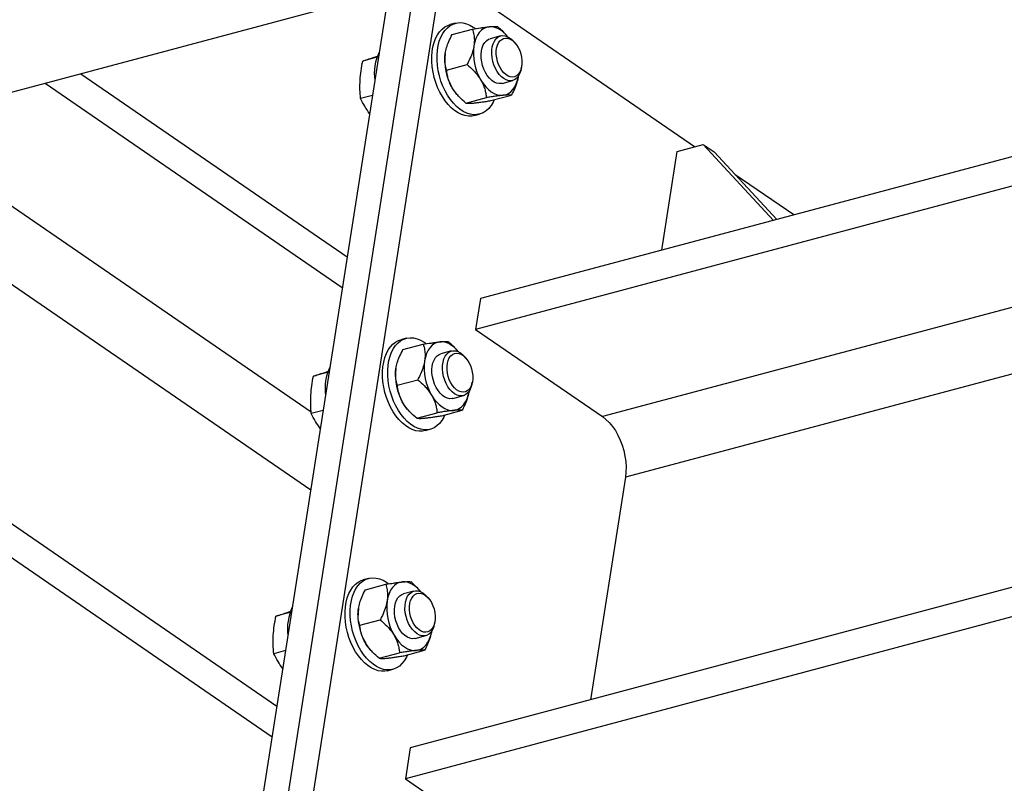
# Model space of a CAD drawing. Header units: millimetres. Extents: x 0 to 841, y 0 to 594.
# Tile 57 of 95: x 625 to 648, y 276 to 294. Entities that reach past the tile are written whole.
import ezdxf

# ---------------------------------------------------------------- set-up
doc = ezdxf.new("R2010")
doc.units = ezdxf.units.MM
doc.layers.add('TRAIT-FORT', color=4, linetype='Continuous', lineweight=25)

msp = doc.modelspace()

# ---------------------------------------------------------------- linework, layer by layer
at = {"layer": 'TRAIT-FORT', "color": 4, "linetype": 'Continuous', "lineweight": 25}
for p, q in [((571.879, 319.228), (631.476, 278.266)), ((571.767, 318.509), (631.364, 277.547)), ((692.194, 310.483), (614.697, 289.799)), ((700.32, 304.899), (636.237, 287.795)), ((701.042, 304.402), (636.125, 287.076)), ((704.01, 302.362), (639.093, 285.036)), ((705.645, 301.238), (639.629, 283.619)), ((708.294, 296.957), (634.594, 277.287)), ((708.177, 296.237), (634.482, 276.568)), ((635.308, 295.3), (632.034, 274.364)), ((641.248, 291.346), (635.443, 295.336)), ((634.699, 295.138), (631.425, 274.201)), ((634.089, 294.975), (630.815, 274.038)), ((635.65, 294.235), (635.528, 294.202)), ((635.576, 293.97), (636.053, 294.097)), ((636.714, 293.939), (636.465, 293.873)), ((636.851, 293.949), (636.839, 293.963)), ((637.05, 293.772), (637.016, 293.811)), ((633.818, 293.44), (633.484, 293.351)), ((633.726, 293.431), (633.832, 293.465)), ((635.422, 293.568), (635.421, 293.567)), ((635.446, 293.139), (635.924, 293.267)), ((637.19, 293.157), (637.2, 293.208)), ((626.893, 293.054), (633.12, 288.775)), ((626.058, 292.832), (633.007, 288.056)), ((636.743, 292.829), (636.992, 292.896)), ((637.116, 292.955), (637.116, 292.956)), ((633.71, 292.548), (633.433, 292.474)), ((635.686, 292.575), (635.699, 292.56)), ((636.484, 292.426), (636.961, 292.553)), ((635.9, 292.367), (636.378, 292.495)), ((636.095, 292.077), (636.217, 292.109)), ((622.485, 291.878), (632.278, 285.147)), ((640.841, 291.237), (641.451, 291.4)), ((641.451, 291.4), (643.096, 289.626)), ((641.451, 291.4), (641.704, 291.226)), ((620.562, 291.365), (632.267, 283.32)), ((640.48, 288.928), (640.841, 291.237)), ((641.704, 291.226), (643.169, 289.645)), ((643.568, 289.752), (642.198, 290.693)), ((636.237, 287.795), (636.125, 287.076)), ((636.125, 287.076), (639.093, 285.036)), ((634.498, 286.867), (634.376, 286.834)), ((634.424, 286.602), (634.901, 286.729)), ((635.561, 286.571), (635.313, 286.505)), ((635.699, 286.58), (635.686, 286.595)), ((635.897, 286.404), (635.863, 286.443)), ((632.665, 286.072), (632.331, 285.983)), ((632.574, 286.063), (632.68, 286.097)), ((634.269, 286.2), (634.269, 286.199)), ((634.294, 285.771), (634.771, 285.898)), ((636.038, 285.789), (636.048, 285.84)), ((635.591, 285.461), (635.84, 285.527)), ((635.964, 285.587), (635.964, 285.588)), ((632.557, 285.18), (632.281, 285.106)), ((634.534, 285.206), (634.547, 285.192)), ((635.332, 285.058), (635.809, 285.185)), ((634.748, 284.999), (635.225, 285.126)), ((634.943, 284.709), (635.065, 284.741)), ((639.629, 283.619), (638.815, 278.413)), ((633.62, 281.253), (633.498, 281.22)), ((633.546, 280.988), (634.023, 281.115)), ((634.683, 280.957), (634.435, 280.891)), ((634.821, 280.967), (634.808, 280.981)), ((635.019, 280.79), (634.985, 280.829)), ((633.391, 280.586), (633.391, 280.585)), ((631.787, 280.458), (631.453, 280.369)), ((631.696, 280.449), (631.802, 280.483)), ((633.416, 280.157), (633.893, 280.285)), ((635.16, 280.175), (635.17, 280.226)), ((634.713, 279.847), (634.962, 279.914)), ((635.086, 279.973), (635.086, 279.974)), ((631.679, 279.566), (631.403, 279.492)), ((633.656, 279.592), (633.669, 279.578)), ((633.87, 279.385), (634.347, 279.513)), ((634.454, 279.444), (634.931, 279.571)), ((634.065, 279.095), (634.187, 279.127)), ((634.594, 277.287), (634.482, 276.568)), ((634.482, 276.568), (638.454, 273.837))]:
    msp.add_line(p, q, dxfattribs=at)
at = {"layer": 'TRAIT-FORT', "color": 4, "linetype": 'Continuous', "lineweight": 25, "flags": 128}
for points in [[(636.095, 292.077), (636.035, 292.065), (635.957, 292.063), (635.876, 292.076), (635.795, 292.102), (635.714, 292.141), (635.634, 292.194), (635.557, 292.259), (635.482, 292.335), (635.413, 292.422), (635.348, 292.518), (635.289, 292.622), (635.237, 292.733), (635.193, 292.85), (635.157, 292.97), (635.129, 293.092), (635.11, 293.215), (635.101, 293.337), (635.1, 293.457), (635.109, 293.572), (635.127, 293.682), (635.154, 293.784), (635.19, 293.878), (635.233, 293.963), (635.284, 294.037), (635.342, 294.099), (635.407, 294.148), (635.476, 294.185), (635.528, 294.202)], [(636.561, 292.446), (636.535, 292.39), (636.487, 292.311), (636.433, 292.242), (636.371, 292.187), (636.305, 292.143), (636.233, 292.114), (636.157, 292.098), (636.079, 292.096), (635.998, 292.108), (635.917, 292.134), (635.836, 292.174), (635.756, 292.226), (635.679, 292.291), (635.604, 292.368), (635.535, 292.454), (635.47, 292.551), (635.411, 292.655), (635.359, 292.766), (635.315, 292.882), (635.279, 293.003), (635.251, 293.125), (635.232, 293.248), (635.223, 293.37), (635.222, 293.489), (635.231, 293.604), (635.249, 293.714), (635.276, 293.817), (635.311, 293.911), (635.355, 293.995), (635.406, 294.069), (635.464, 294.131), (635.528, 294.181), (635.598, 294.217), (635.672, 294.24), (635.749, 294.249), (635.829, 294.244), (635.91, 294.225), (635.991, 294.192), (636.071, 294.146), (636.121, 294.111)], [(636.442, 294.152), (636.377, 294.139), (636.317, 294.112), (636.261, 294.072), (636.211, 294.02), (636.168, 293.956), (636.132, 293.882), (636.104, 293.799), (636.085, 293.708)], [(636.874, 293.921), (636.847, 293.953), (636.783, 294.018), (636.717, 294.07), (636.648, 294.111), (636.578, 294.138), (636.509, 294.152), (636.442, 294.152)], [(636.565, 293.816), (636.602, 293.868), (636.646, 293.907), (636.695, 293.933), (636.749, 293.945), (636.805, 293.943), (636.863, 293.926), (636.92, 293.896), (636.976, 293.852), (637.016, 293.811)], [(636.262, 293.586), (636.279, 293.661), (636.305, 293.727), (636.339, 293.783), (636.38, 293.827), (636.427, 293.859), (636.465, 293.873)], [(637.19, 293.157), (637.189, 293.153), (637.169, 293.082), (637.14, 293.019), (637.103, 292.967), (637.06, 292.928), (637.011, 292.902), (636.957, 292.89), (636.901, 292.892), (636.843, 292.909), (636.786, 292.939), (636.73, 292.983), (636.678, 293.038), (636.63, 293.104), (636.589, 293.178), (636.555, 293.259), (636.529, 293.344), (636.512, 293.432), (636.504, 293.518), (636.505, 293.602), (636.516, 293.681), (636.537, 293.753), (636.565, 293.816)], [(637.157, 293.088), (637.123, 293.041), (637.083, 293.006), (637.038, 292.984), (636.988, 292.976), (636.937, 292.981), (636.884, 293), (636.832, 293.033), (636.782, 293.077), (636.737, 293.132), (636.696, 293.197), (636.662, 293.268), (636.636, 293.344), (636.618, 293.424), (636.608, 293.503), (636.608, 293.58), (636.617, 293.653), (636.635, 293.719), (636.661, 293.776), (636.694, 293.823), (636.735, 293.858), (636.78, 293.88), (636.829, 293.889), (636.881, 293.884), (636.934, 293.864), (636.986, 293.832), (637.035, 293.788), (637.081, 293.733), (637.122, 293.668), (637.156, 293.597), (637.182, 293.52), (637.2, 293.441), (637.21, 293.362), (637.21, 293.284), (637.201, 293.212), (637.183, 293.146), (637.157, 293.088)], [(636.743, 292.829), (636.729, 292.826), (636.674, 292.823), (636.616, 292.834), (636.559, 292.86), (636.502, 292.898), (636.448, 292.95), (636.399, 293.012), (636.355, 293.083), (636.318, 293.162), (636.289, 293.245), (636.268, 293.332), (636.257, 293.419), (636.255, 293.505), (636.262, 293.586)], [(636.766, 292.55), (636.831, 292.563), (636.892, 292.59), (636.947, 292.63), (636.997, 292.682), (637.041, 292.746), (637.076, 292.82), (637.104, 292.904), (637.123, 292.994)], [(636.247, 292.906), (636.302, 292.823), (636.361, 292.749), (636.425, 292.684), (636.492, 292.632), (636.56, 292.591), (636.63, 292.564), (636.699, 292.55), (636.766, 292.55)], [(635.686, 292.575), (635.631, 292.644), (635.577, 292.727)], [(634.943, 284.709), (634.883, 284.697), (634.804, 284.695), (634.724, 284.707), (634.643, 284.733), (634.562, 284.773), (634.482, 284.826), (634.404, 284.89), (634.33, 284.967), (634.26, 285.054), (634.196, 285.15), (634.137, 285.254), (634.085, 285.365), (634.041, 285.482), (634.005, 285.602), (633.977, 285.724), (633.958, 285.847), (633.948, 285.969), (633.948, 286.088), (633.957, 286.204), (633.975, 286.313), (634.002, 286.416), (634.037, 286.51), (634.081, 286.595), (634.132, 286.668), (634.19, 286.73), (634.254, 286.78), (634.324, 286.816), (634.376, 286.834)], [(635.409, 285.078), (635.382, 285.022), (635.335, 284.942), (635.28, 284.874), (635.219, 284.818), (635.152, 284.775), (635.08, 284.746), (635.005, 284.73), (634.926, 284.728), (634.846, 284.74), (634.765, 284.766), (634.683, 284.806), (634.604, 284.858), (634.526, 284.923), (634.452, 284.999), (634.382, 285.086), (634.318, 285.182), (634.259, 285.287), (634.207, 285.398), (634.163, 285.514), (634.127, 285.634), (634.099, 285.757), (634.08, 285.88), (634.07, 286.002), (634.07, 286.121), (634.079, 286.236), (634.097, 286.346), (634.124, 286.448), (634.159, 286.543), (634.203, 286.627), (634.254, 286.701), (634.312, 286.763), (634.376, 286.813), (634.446, 286.849), (634.519, 286.872), (634.597, 286.881), (634.676, 286.876), (634.757, 286.856), (634.839, 286.824), (634.919, 286.778), (634.968, 286.742)], [(635.29, 286.784), (635.225, 286.771), (635.164, 286.744), (635.109, 286.704), (635.059, 286.651), (635.015, 286.588), (634.98, 286.514), (634.952, 286.43), (634.933, 286.34)], [(635.722, 286.553), (635.695, 286.585), (635.631, 286.649), (635.564, 286.702), (635.496, 286.743), (635.426, 286.77), (635.357, 286.784), (635.29, 286.784)], [(635.413, 286.448), (635.45, 286.499), (635.493, 286.539), (635.543, 286.565), (635.596, 286.577), (635.653, 286.575), (635.71, 286.558), (635.768, 286.528), (635.823, 286.484), (635.863, 286.443)], [(635.11, 286.218), (635.127, 286.292), (635.153, 286.359), (635.186, 286.415), (635.228, 286.459), (635.275, 286.49), (635.313, 286.505)], [(636.038, 285.789), (636.037, 285.785), (636.017, 285.713), (635.988, 285.651), (635.951, 285.599), (635.908, 285.56), (635.858, 285.533), (635.805, 285.521), (635.748, 285.524), (635.691, 285.54), (635.633, 285.571), (635.578, 285.614), (635.526, 285.67), (635.478, 285.736), (635.437, 285.81), (635.403, 285.891), (635.376, 285.976), (635.359, 286.063), (635.351, 286.15), (635.353, 286.234), (635.364, 286.313), (635.384, 286.385), (635.413, 286.448)], [(636.005, 285.72), (635.971, 285.673), (635.931, 285.638), (635.885, 285.616), (635.836, 285.608), (635.784, 285.613), (635.732, 285.632), (635.68, 285.664), (635.63, 285.709), (635.584, 285.764), (635.544, 285.828), (635.51, 285.9), (635.483, 285.976), (635.465, 286.055), (635.456, 286.135), (635.456, 286.212), (635.465, 286.285), (635.482, 286.351), (635.508, 286.408), (635.542, 286.455), (635.582, 286.49), (635.628, 286.512), (635.677, 286.521), (635.729, 286.515), (635.782, 286.496), (635.833, 286.464), (635.883, 286.42), (635.929, 286.364), (635.969, 286.3), (636.003, 286.229), (636.03, 286.152), (636.048, 286.073), (636.057, 285.994), (636.058, 285.916), (636.049, 285.843), (636.031, 285.777), (636.005, 285.72)], [(635.591, 285.461), (635.577, 285.458), (635.521, 285.455), (635.464, 285.466), (635.406, 285.491), (635.35, 285.53), (635.296, 285.581), (635.247, 285.643), (635.203, 285.715), (635.166, 285.793), (635.137, 285.877), (635.116, 285.964), (635.104, 286.051), (635.102, 286.137), (635.11, 286.218)], [(635.614, 285.182), (635.678, 285.195), (635.739, 285.222), (635.795, 285.262), (635.845, 285.314), (635.888, 285.378), (635.924, 285.452), (635.952, 285.535), (635.971, 285.626)], [(635.095, 285.538), (635.149, 285.455), (635.209, 285.38), (635.273, 285.316), (635.339, 285.264), (635.408, 285.223), (635.477, 285.196), (635.546, 285.182), (635.614, 285.182)], [(634.534, 285.206), (634.479, 285.276), (634.424, 285.359)], [(639.093, 285.036), (639.175, 284.972), (639.253, 284.896), (639.326, 284.808), (639.394, 284.709), (639.455, 284.601), (639.509, 284.486), (639.555, 284.365), (639.592, 284.24), (639.619, 284.113), (639.637, 283.985), (639.644, 283.859), (639.642, 283.736), (639.629, 283.619)], [(634.531, 279.464), (634.505, 279.408), (634.457, 279.328), (634.402, 279.26), (634.341, 279.204), (634.274, 279.161), (634.203, 279.132), (634.127, 279.116), (634.048, 279.114), (633.968, 279.126), (633.887, 279.152), (633.806, 279.192), (633.726, 279.244), (633.648, 279.309), (633.574, 279.385), (633.504, 279.472), (633.44, 279.569), (633.381, 279.673), (633.329, 279.784), (633.285, 279.9), (633.249, 280.02), (633.221, 280.143), (633.202, 280.266), (633.192, 280.388), (633.192, 280.507), (633.201, 280.622), (633.219, 280.732), (633.246, 280.835), (633.281, 280.929), (633.325, 281.013), (633.376, 281.087), (633.434, 281.149), (633.498, 281.199), (633.568, 281.235), (633.641, 281.258), (633.719, 281.267), (633.798, 281.262), (633.879, 281.243), (633.961, 281.21), (634.041, 281.164), (634.09, 281.129)], [(634.065, 279.095), (634.005, 279.083), (633.926, 279.081), (633.846, 279.094), (633.765, 279.12), (633.684, 279.159), (633.604, 279.212), (633.526, 279.277), (633.452, 279.353), (633.382, 279.44), (633.318, 279.536), (633.259, 279.64), (633.207, 279.751), (633.163, 279.868), (633.127, 279.988), (633.099, 280.11), (633.08, 280.233), (633.07, 280.355), (633.07, 280.475), (633.079, 280.59), (633.097, 280.699), (633.124, 280.802), (633.159, 280.896), (633.203, 280.981), (633.254, 281.054), (633.312, 281.117), (633.376, 281.166), (633.446, 281.203), (633.498, 281.22)], [(634.412, 281.17), (634.347, 281.157), (634.286, 281.13), (634.231, 281.09), (634.181, 281.037), (634.137, 280.974), (634.102, 280.9), (634.074, 280.816), (634.055, 280.726)], [(634.844, 280.939), (634.817, 280.971), (634.753, 281.036), (634.686, 281.088), (634.618, 281.129), (634.548, 281.156), (634.479, 281.17), (634.412, 281.17)], [(634.232, 280.604), (634.249, 280.679), (634.275, 280.745), (634.309, 280.801), (634.35, 280.845), (634.397, 280.877), (634.435, 280.891)], [(635.16, 280.175), (635.159, 280.171), (635.139, 280.1), (635.11, 280.037), (635.073, 279.985), (635.03, 279.946), (634.98, 279.92), (634.927, 279.907), (634.87, 279.91), (634.813, 279.926), (634.755, 279.957), (634.7, 280.001), (634.648, 280.056), (634.6, 280.122), (634.559, 280.196), (634.525, 280.277), (634.498, 280.362), (634.481, 280.449), (634.473, 280.536), (634.475, 280.62), (634.486, 280.699), (634.506, 280.771), (634.535, 280.834)], [(634.535, 280.834), (634.572, 280.886), (634.615, 280.925), (634.665, 280.951), (634.718, 280.963), (634.775, 280.961), (634.832, 280.944), (634.89, 280.914), (634.945, 280.87), (634.985, 280.829)], [(635.127, 280.106), (635.093, 280.059), (635.053, 280.024), (635.007, 280.002), (634.958, 279.994), (634.906, 279.999), (634.854, 280.018), (634.802, 280.051), (634.752, 280.095), (634.706, 280.15), (634.666, 280.214), (634.632, 280.286), (634.605, 280.362), (634.587, 280.442), (634.578, 280.521), (634.578, 280.598), (634.587, 280.671), (634.604, 280.737), (634.63, 280.794), (634.664, 280.841), (634.704, 280.876), (634.75, 280.898), (634.799, 280.907), (634.851, 280.901), (634.904, 280.882), (634.956, 280.85), (635.005, 280.806), (635.051, 280.75), (635.091, 280.686), (635.125, 280.615), (635.152, 280.538), (635.17, 280.459), (635.179, 280.38), (635.18, 280.302), (635.171, 280.23), (635.153, 280.164), (635.127, 280.106)], [(634.713, 279.847), (634.699, 279.844), (634.643, 279.841), (634.586, 279.852), (634.528, 279.878), (634.472, 279.916), (634.418, 279.967), (634.369, 280.03), (634.325, 280.101), (634.288, 280.18), (634.259, 280.263), (634.238, 280.35), (634.227, 280.437), (634.225, 280.523), (634.232, 280.604)], [(634.217, 279.924), (634.271, 279.841), (634.331, 279.767), (634.395, 279.702), (634.461, 279.65), (634.53, 279.609), (634.599, 279.582), (634.668, 279.568), (634.736, 279.568)], [(634.736, 279.568), (634.801, 279.581), (634.861, 279.608), (634.917, 279.648), (634.967, 279.7), (635.01, 279.764), (635.046, 279.838), (635.074, 279.921), (635.093, 280.012)], [(633.656, 279.592), (633.601, 279.662), (633.546, 279.745)]]:
    msp.add_lwpolyline(points, dxfattribs=at)
at = {"layer": 'TRAIT-FORT', "color": 4, "linetype": 'Continuous', "lineweight": 25}
for centre, radius, start, end in [((637.332, 293.543), 1.258, 172.4712, 210.3982), ((634.955, 293.053), 1.2, 154.9017, 187.3211), ((636.662, 293.364), 1.258, 172.4712, 210.3982), ((636.18, 286.175), 1.258, 172.4712, 210.3982), ((633.802, 285.685), 1.2, 154.9017, 187.3211), ((635.509, 285.996), 1.258, 172.4712, 210.3982), ((632.924, 280.071), 1.2, 154.9017, 187.3211), ((634.631, 280.382), 1.258, 172.4712, 210.3982), ((635.302, 280.561), 1.258, 172.4712, 210.3982)]:
    msp.add_arc(centre, radius, start, end, dxfattribs=at)
for points, knots in [([(636.053, 294.097), (636.116, 294.107), (636.211, 294.123), (636.326, 294.139), (636.393, 294.147), (636.429, 294.151), (636.442, 294.152)], [0, 0, 0, 0, 0.432045, 0.654349, 0.879653, 1, 1, 1, 1]), ([(636.442, 294.152), (636.466, 294.154), (636.515, 294.159), (636.568, 294.161), (636.609, 294.16), (636.628, 294.157), (636.637, 294.156)], [0, 0, 0, 0, 0.249578, 0.504364, 0.751047, 1, 1, 1, 1]), ([(636.838, 293.962), (636.83, 293.971), (636.798, 294.011), (636.73, 294.076), (636.668, 294.129), (636.637, 294.156)], [0, 0, 0, 0, 0.125621, 0.560808, 1, 1, 1, 1]), ([(635.415, 293.529), (635.424, 293.574), (635.442, 293.666), (635.499, 293.816), (635.549, 293.916), (635.576, 293.97)], [0, 0, 0, 0, 0.309937, 0.629435, 1, 1, 1, 1]), ([(636.053, 294.097), (636.065, 294.054), (636.087, 293.974), (636.1, 293.843), (636.09, 293.753), (636.085, 293.708)], [0, 0, 0, 0, 0.370568, 0.681076, 1, 1, 1, 1]), ([(636.085, 293.708), (636.084, 293.701), (636.074, 293.643), (636.044, 293.529), (635.986, 293.388), (635.941, 293.301), (635.924, 293.267)], [0, 0, 0, 0, 0.049062, 0.400448, 0.764537, 1, 1, 1, 1]), ([(635.446, 293.139), (635.438, 293.167), (635.419, 293.235), (635.401, 293.356), (635.405, 293.462), (635.414, 293.522), (635.415, 293.529)], [0, 0, 0, 0, 0.235467, 0.587877, 0.950937, 1, 1, 1, 1]), ([(633.423, 292.903), (633.429, 292.977), (633.441, 293.125), (633.47, 293.276), (633.484, 293.351)], [0, 0, 0, 0, 0.497781, 1, 1, 1, 1]), ([(633.484, 293.351), (633.52, 293.363), (633.591, 293.388), (633.681, 293.417), (633.726, 293.431)], [0, 0, 0, 0, 0.498113, 1, 1, 1, 1]), ([(635.924, 293.267), (635.977, 293.22), (636.059, 293.149), (636.154, 293.042), (636.209, 292.969), (636.237, 292.923), (636.247, 292.906)], [0, 0, 0, 0, 0.4320452, 0.654349, 0.879653, 1, 1, 1, 1]), ([(635.577, 292.727), (635.558, 292.761), (635.521, 292.83), (635.485, 292.934), (635.459, 293.038), (635.451, 293.105), (635.446, 293.139)], [0, 0, 0, 0, 0.249578, 0.504364, 0.751047, 1, 1, 1, 1]), ([(637.123, 292.994), (637.122, 292.987), (637.112, 292.929), (637.081, 292.815), (637.024, 292.674), (636.979, 292.587), (636.961, 292.553)], [0, 0, 0, 0, 0.049062, 0.400448, 0.764537, 1, 1, 1, 1]), ([(633.433, 292.474), (633.427, 292.544), (633.416, 292.684), (633.421, 292.83), (633.423, 292.903)], [0, 0, 0, 0, 0.498113, 1, 1, 1, 1]), ([(636.247, 292.906), (636.266, 292.873), (636.303, 292.804), (636.339, 292.699), (636.365, 292.596), (636.373, 292.528), (636.378, 292.495)], [0, 0, 0, 0, 0.249578, 0.504364, 0.751047, 1, 1, 1, 1]), ([(635.9, 292.367), (635.847, 292.414), (635.765, 292.485), (635.67, 292.592), (635.615, 292.665), (635.586, 292.711), (635.577, 292.727)], [0, 0, 0, 0, 0.4320452, 0.654349, 0.879653, 1, 1, 1, 1]), ([(636.766, 292.55), (636.739, 292.547), (636.685, 292.541), (636.589, 292.528), (636.486, 292.512), (636.414, 292.501), (636.378, 292.495)], [0, 0, 0, 0, 0.249578, 0.504364, 0.751047, 1, 1, 1, 1]), ([(636.961, 292.553), (636.944, 292.555), (636.918, 292.558), (636.859, 292.557), (636.812, 292.554), (636.778, 292.551), (636.766, 292.55)], [0, 0, 0, 0, 0.4320452, 0.654349, 0.879653, 1, 1, 1, 1]), ([(633.644, 292.125), (633.605, 292.181), (633.527, 292.296), (633.465, 292.413), (633.433, 292.474)], [0, 0, 0, 0, 0.484286, 1, 1, 1, 1]), ([(635.9, 292.367), (635.918, 292.365), (635.944, 292.362), (636.003, 292.363), (636.05, 292.366), (636.084, 292.37), (636.096, 292.371)], [0, 0, 0, 0, 0.4320452, 0.654349, 0.879653, 1, 1, 1, 1]), ([(636.096, 292.371), (636.122, 292.374), (636.176, 292.38), (636.273, 292.393), (636.376, 292.408), (636.448, 292.42), (636.484, 292.426)], [0, 0, 0, 0, 0.249578, 0.504364, 0.751047, 1, 1, 1, 1]), ([(634.901, 286.729), (634.964, 286.739), (635.059, 286.754), (635.173, 286.77), (635.241, 286.779), (635.277, 286.783), (635.29, 286.784)], [0, 0, 0, 0, 0.432045, 0.654349, 0.879653, 1, 1, 1, 1]), ([(635.29, 286.784), (635.314, 286.786), (635.362, 286.791), (635.415, 286.792), (635.457, 286.791), (635.476, 286.789), (635.485, 286.788)], [0, 0, 0, 0, 0.249578, 0.504364, 0.751047, 1, 1, 1, 1]), ([(635.685, 286.594), (635.678, 286.603), (635.645, 286.643), (635.578, 286.708), (635.516, 286.761), (635.485, 286.788)], [0, 0, 0, 0, 0.125621, 0.560808, 1, 1, 1, 1]), ([(634.262, 286.161), (634.271, 286.206), (634.29, 286.298), (634.346, 286.448), (634.397, 286.548), (634.424, 286.602)], [0, 0, 0, 0, 0.309937, 0.629435, 1, 1, 1, 1]), ([(634.901, 286.729), (634.913, 286.686), (634.935, 286.606), (634.947, 286.475), (634.938, 286.385), (634.933, 286.34)], [0, 0, 0, 0, 0.370568, 0.681076, 1, 1, 1, 1]), ([(634.933, 286.34), (634.932, 286.332), (634.922, 286.274), (634.891, 286.161), (634.833, 286.019), (634.789, 285.933), (634.771, 285.898)], [0, 0, 0, 0, 0.049062, 0.400448, 0.764537, 1, 1, 1, 1]), ([(634.294, 285.771), (634.286, 285.798), (634.266, 285.867), (634.249, 285.988), (634.252, 286.094), (634.261, 286.153), (634.262, 286.161)], [0, 0, 0, 0, 0.235467, 0.587877, 0.950937, 1, 1, 1, 1]), ([(632.271, 285.535), (632.277, 285.609), (632.289, 285.757), (632.317, 285.907), (632.331, 285.983)], [0, 0, 0, 0, 0.497781, 1, 1, 1, 1]), ([(632.331, 285.983), (632.367, 285.995), (632.439, 286.019), (632.529, 286.048), (632.574, 286.063)], [0, 0, 0, 0, 0.4981128, 1, 1, 1, 1]), ([(634.771, 285.898), (634.825, 285.852), (634.907, 285.781), (635.002, 285.673), (635.057, 285.601), (635.085, 285.554), (635.095, 285.538)], [0, 0, 0, 0, 0.4320452, 0.654349, 0.879653, 1, 1, 1, 1]), ([(634.424, 285.359), (634.406, 285.393), (634.369, 285.462), (634.332, 285.566), (634.307, 285.67), (634.298, 285.737), (634.294, 285.771)], [0, 0, 0, 0, 0.249578, 0.504364, 0.751047, 1, 1, 1, 1]), ([(635.971, 285.626), (635.97, 285.619), (635.96, 285.561), (635.929, 285.447), (635.871, 285.306), (635.827, 285.219), (635.809, 285.185)], [0, 0, 0, 0, 0.049062, 0.400448, 0.764537, 1, 1, 1, 1]), ([(632.281, 285.106), (632.275, 285.176), (632.263, 285.316), (632.268, 285.462), (632.271, 285.535)], [0, 0, 0, 0, 0.498113, 1, 1, 1, 1]), ([(635.095, 285.538), (635.113, 285.504), (635.15, 285.436), (635.187, 285.331), (635.212, 285.228), (635.221, 285.16), (635.225, 285.126)], [0, 0, 0, 0, 0.249578, 0.504364, 0.751047, 1, 1, 1, 1]), ([(634.748, 284.999), (634.694, 285.046), (634.613, 285.117), (634.517, 285.224), (634.462, 285.297), (634.434, 285.343), (634.424, 285.359)], [0, 0, 0, 0, 0.4320452, 0.654349, 0.879653, 1, 1, 1, 1]), ([(635.614, 285.182), (635.587, 285.179), (635.533, 285.173), (635.437, 285.16), (635.334, 285.144), (635.262, 285.132), (635.225, 285.126)], [0, 0, 0, 0, 0.249578, 0.504364, 0.751047, 1, 1, 1, 1]), ([(635.809, 285.185), (635.792, 285.187), (635.766, 285.19), (635.707, 285.189), (635.66, 285.186), (635.626, 285.183), (635.614, 285.182)], [0, 0, 0, 0, 0.4320452, 0.654349, 0.879653, 1, 1, 1, 1]), ([(632.491, 284.757), (632.453, 284.812), (632.374, 284.927), (632.312, 285.045), (632.281, 285.106)], [0, 0, 0, 0, 0.484286, 1, 1, 1, 1]), ([(634.748, 284.999), (634.765, 284.997), (634.791, 284.994), (634.85, 284.995), (634.897, 284.998), (634.931, 285.001), (634.943, 285.003)], [0, 0, 0, 0, 0.4320452, 0.654349, 0.879653, 1, 1, 1, 1]), ([(634.943, 285.003), (634.97, 285.006), (635.024, 285.011), (635.12, 285.025), (635.223, 285.04), (635.296, 285.052), (635.332, 285.058)], [0, 0, 0, 0, 0.249578, 0.504364, 0.751047, 1, 1, 1, 1]), ([(634.023, 281.115), (634.086, 281.125), (634.181, 281.14), (634.295, 281.157), (634.363, 281.165), (634.399, 281.169), (634.412, 281.17)], [0, 0, 0, 0, 0.432045, 0.654349, 0.879653, 1, 1, 1, 1]), ([(634.023, 281.115), (634.035, 281.072), (634.057, 280.992), (634.069, 280.861), (634.06, 280.771), (634.055, 280.726)], [0, 0, 0, 0, 0.370568, 0.681076, 1, 1, 1, 1]), ([(634.412, 281.17), (634.436, 281.172), (634.484, 281.177), (634.537, 281.179), (634.579, 281.178), (634.598, 281.175), (634.607, 281.174)], [0, 0, 0, 0, 0.249578, 0.504364, 0.751047, 1, 1, 1, 1]), ([(634.807, 280.98), (634.8, 280.989), (634.767, 281.029), (634.7, 281.094), (634.638, 281.147), (634.607, 281.174)], [0, 0, 0, 0, 0.125621, 0.560808, 1, 1, 1, 1]), ([(633.384, 280.547), (633.393, 280.592), (633.412, 280.684), (633.468, 280.834), (633.519, 280.934), (633.546, 280.988)], [0, 0, 0, 0, 0.309937, 0.629435, 1, 1, 1, 1]), ([(633.416, 280.157), (633.408, 280.185), (633.388, 280.253), (633.371, 280.374), (633.374, 280.48), (633.383, 280.54), (633.384, 280.547)], [0, 0, 0, 0, 0.235467, 0.587877, 0.950937, 1, 1, 1, 1]), ([(634.055, 280.726), (634.054, 280.719), (634.044, 280.661), (634.013, 280.547), (633.955, 280.406), (633.911, 280.319), (633.893, 280.285)], [0, 0, 0, 0, 0.049062, 0.400448, 0.764537, 1, 1, 1, 1]), ([(631.393, 279.921), (631.399, 279.995), (631.411, 280.143), (631.439, 280.294), (631.453, 280.369)], [0, 0, 0, 0, 0.497781, 1, 1, 1, 1]), ([(631.453, 280.369), (631.489, 280.381), (631.561, 280.405), (631.651, 280.434), (631.696, 280.449)], [0, 0, 0, 0, 0.4981128, 1, 1, 1, 1]), ([(633.546, 279.745), (633.528, 279.779), (633.491, 279.848), (633.454, 279.952), (633.429, 280.056), (633.42, 280.123), (633.416, 280.157)], [0, 0, 0, 0, 0.249578, 0.504364, 0.751047, 1, 1, 1, 1]), ([(633.893, 280.285), (633.947, 280.238), (634.029, 280.167), (634.124, 280.06), (634.179, 279.987), (634.207, 279.94), (634.217, 279.924)], [0, 0, 0, 0, 0.4320452, 0.654349, 0.879653, 1, 1, 1, 1]), ([(631.403, 279.492), (631.397, 279.562), (631.385, 279.702), (631.39, 279.848), (631.393, 279.921)], [0, 0, 0, 0, 0.498113, 1, 1, 1, 1]), ([(634.217, 279.924), (634.235, 279.89), (634.272, 279.822), (634.309, 279.717), (634.334, 279.614), (634.343, 279.546), (634.347, 279.513)], [0, 0, 0, 0, 0.249578, 0.504364, 0.751047, 1, 1, 1, 1]), ([(635.093, 280.012), (635.092, 280.005), (635.082, 279.947), (635.051, 279.833), (634.993, 279.692), (634.949, 279.605), (634.931, 279.571)], [0, 0, 0, 0, 0.049062, 0.400448, 0.764537, 1, 1, 1, 1]), ([(633.87, 279.385), (633.816, 279.432), (633.735, 279.503), (633.639, 279.61), (633.584, 279.683), (633.556, 279.729), (633.546, 279.745)], [0, 0, 0, 0, 0.4320452, 0.654349, 0.879653, 1, 1, 1, 1]), ([(631.613, 279.143), (631.575, 279.198), (631.496, 279.314), (631.435, 279.431), (631.403, 279.492)], [0, 0, 0, 0, 0.484286, 1, 1, 1, 1]), ([(633.87, 279.385), (633.887, 279.383), (633.913, 279.38), (633.972, 279.381), (634.019, 279.384), (634.053, 279.388), (634.065, 279.389)], [0, 0, 0, 0, 0.4320452, 0.654349, 0.879653, 1, 1, 1, 1]), ([(634.065, 279.389), (634.092, 279.392), (634.146, 279.398), (634.242, 279.411), (634.345, 279.426), (634.418, 279.438), (634.454, 279.444)], [0, 0, 0, 0, 0.249578, 0.504364, 0.751047, 1, 1, 1, 1]), ([(634.736, 279.568), (634.709, 279.565), (634.655, 279.559), (634.559, 279.546), (634.456, 279.53), (634.384, 279.518), (634.347, 279.513)], [0, 0, 0, 0, 0.249578, 0.504364, 0.751047, 1, 1, 1, 1]), ([(634.931, 279.571), (634.914, 279.573), (634.888, 279.576), (634.829, 279.575), (634.782, 279.572), (634.748, 279.569), (634.736, 279.568)], [0, 0, 0, 0, 0.4320452, 0.654349, 0.879653, 1, 1, 1, 1])]:
    msp.add_open_spline(points, degree=3, knots=knots, dxfattribs=at)

doc.saveas('drawing.dxf')
